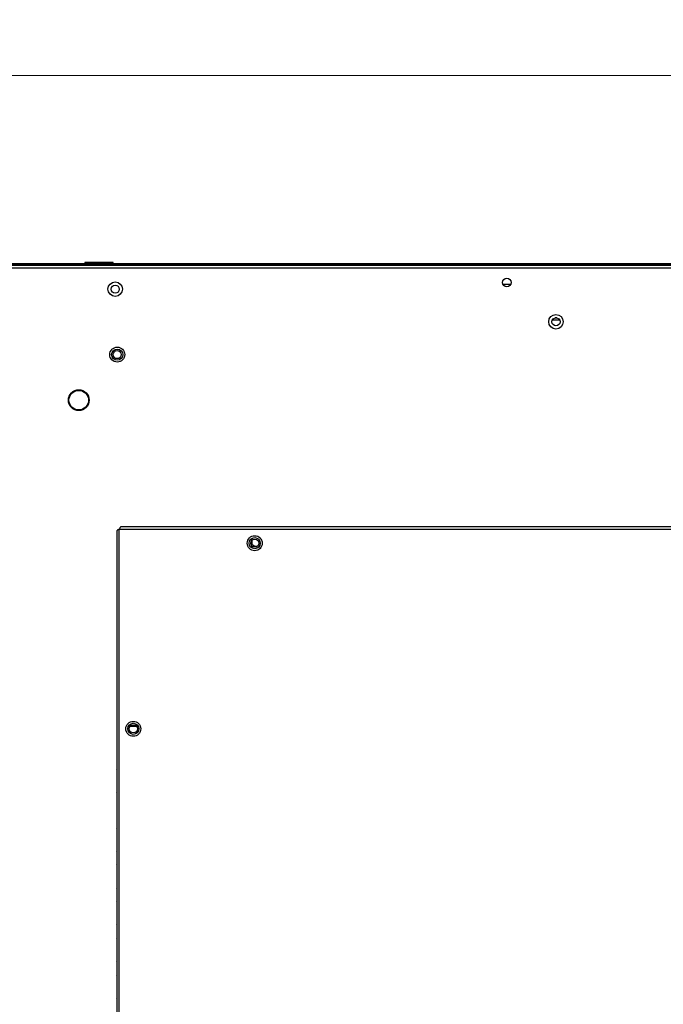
# Paper-space layout 'Sheet2' of a CAD drawing. Header units: millimetres. Extents: x 0 to 1118, y 0 to 864.
# Tile 70 of 232: x 239 to 326, y 397 to 530. Entities that reach past the tile are written whole.
import ezdxf

# ---------------------------------------------------------------- set-up
doc = ezdxf.new("R2010")
doc.units = ezdxf.units.MM
doc.styles.add('SLDTEXTSTYLE0', font='arial.ttf', dxfattribs={"width": 0.948})
doc.dimstyles.new('SLDDIMSTYLE0', dxfattribs={"dimtxt": 5.650301, "dimasz": 4.572, "dimexe": 0, "dimexo": 0.0625, "dimgap": 1.412575, "dimtad": 0, "dimtih": 1, "dimtoh": 1, "dimlfac": 3, "dimrnd": 1e-09, "dimzin": 12, "dimdsep": 46, "dimtxsty": 'SLDTEXTSTYLE0', "dimsah": 1, "dimcen": 0.09, "dimadec": 0, "dimazin": 3, "dimtfac": 1, "dimtofl": 0, "dimtmove": 0, "dimatfit": 3, "dimfxl": 1, "dimfrac": 2, "dimtolj": 1, "dimtzin": 12, "dimarcsym": 0})

# ---------------------------------------------------------------- blocks, each defined once
blk = doc.blocks.new('_D')
at = {"color": 7, "linetype": 'Continuous', "lineweight": 0}
for p, q in [((215.87, 498.85), (215.87, 524.36)), ((619.53, 498.85), (619.53, 524.36)), ((215.87, 522.76), (405.41, 522.76)), ((619.53, 522.76), (429.99, 522.76))]:
    blk.add_line(p, q, dxfattribs=at)
for points in [[(215.87, 522.76), (220.45, 521.99), (220.45, 523.52)], [(619.53, 522.76), (614.96, 523.52), (614.96, 521.99)]]:
    blk.add_solid(points, dxfattribs=at)
at = {"color": 7, "linetype": 'Continuous', "lineweight": 0, "char_height": 5.821, "attachment_point": 1, "style": 'SLDTEXTSTYLE0'}
for s, insert in [('1210.5', (405.84, 530.26)), ('(47.66)', (405.41, 521.58))]:
    blk.add_mtext(s, dxfattribs=dict(at, insert=insert))

psp = doc.layouts.new('Sheet2')

# ---------------------------------------------------------------- linework, layer by layer
at = {"color": 7, "linetype": 'Continuous', "lineweight": 30}
for p, q in [((216.4983, 496.6496), (618.9049, 496.6496)), ((618.6692, 496.9829), (216.734, 496.9829)), ((222.5664, 497.2496), (395.1266, 497.2496)), ((222.5664, 497.2029), (395.1249, 497.2029)), ((247.7083, 497.3556), (247.7083, 497.3289)), ((251.5416, 497.3556), (247.7083, 497.3556)), ((247.7083, 497.3289), (251.5416, 497.3289)), ((251.5416, 497.3289), (251.5416, 497.3556)), ((304.5048, 494.4062), (305.5651, 494.4062)), ((311.822, 489.8529), (311.5812, 489.8529)), ((312.2126, 489.5196), (311.1906, 489.5196)), ((252.0449, 460.8939), (252.0449, 307.1186)), ((252.3783, 306.8829), (252.3783, 461.1296)), ((252.3783, 461.1296), (331.6758, 461.1296)), ((331.6758, 461.4629), (252.614, 461.4629)), ((270.4076, 459.0112), (270.311, 458.9608)), ((270.4076, 459.0112), (270.4076, 459.6359)), ((253.8829, 434.3886), (254.6736, 434.3886))]:
    psp.add_line(p, q, dxfattribs=at)
for centre, radius in [((305.0349, 494.6496), 0.5833), ((251.8166, 493.7496), 0.9833), ((251.8166, 493.7496), 0.55), ((311.7016, 489.3163), 0.9833), ((311.7016, 489.3163), 0.55), ((252.0916, 484.8529), 1.0167), ((252.0916, 484.8529), 0.7562), ((252.0916, 484.8529), 0.55), ((246.8683, 478.6629), 1.4167), ((246.8683, 478.6629), 1.3333), ((270.7783, 459.2296), 1.0167), ((270.7783, 459.2296), 0.7562), ((270.7783, 459.2296), 0.55), ((254.2783, 434.0063), 1.0167), ((254.2783, 434.0063), 0.7562), ((254.2783, 434.0063), 0.55)]:
    psp.add_circle(centre, radius, dxfattribs=at)
for centre, start, end in [((252.1449, 428.462), 138.590378, 180), ((252.1449, 425.3953), 180, 221.409622), ((252.1449, 420.462), 138.590378, 180), ((252.1449, 417.3953), 180, 221.409622), ((252.1449, 415.462), 138.590378, 180), ((252.1449, 412.3953), 180, 221.409622), ((252.1449, 410.462), 138.590378, 180), ((252.1449, 407.3953), 180, 221.409622), ((252.1449, 405.462), 138.590378, 180), ((252.1449, 402.3953), 180, 221.409622), ((252.1449, 400.462), 138.590378, 180), ((252.1449, 397.3953), 180, 221.409622)]:
    psp.add_arc(centre, 0.1333, start, end, dxfattribs=at)
for points, knots in [([(252.3783, 461.1296), (252.3346, 461.11), (252.2472, 461.0707), (252.137, 461.0117), (252.06, 460.9528), (252.0499, 460.9135), (252.0449, 460.8939)], [0, 0, 0, 0, 0.24998923, 0.49999651, 0.74999912, 1, 1, 1, 1]), ([(252.614, 461.4629), (252.5943, 461.4579), (252.555, 461.4479), (252.4961, 461.3708), (252.4372, 461.2606), (252.3979, 461.1733), (252.3783, 461.1296)], [0, 0, 0, 0, 0.25000389, 0.49999638, 0.75000154, 1, 1, 1, 1]), ([(271.046, 458.7617), (270.9883, 458.7711), (270.7627, 458.808), (270.5591, 458.9245), (270.4076, 459.0112)], [0, 0, 0, 0, 0.25562456, 1, 1, 1, 1])]:
    psp.add_open_spline(points, degree=3, knots=knots, dxfattribs=at)

# ---------------------------------------------------------------- dimensions: what is measured, and where the dimension line sits
at = {"color": 7, "linetype": 'Continuous', "lineweight": 0}
dim = psp.add_linear_dim(base=(619.5299, 522.7556), p1=(215.8733, 497.2493), p2=(619.5299, 497.2493), text='1210.5\\P(47.66)', dimstyle='SLDDIMSTYLE0', dxfattribs=at)
dim.commit()
dim.dimension.update_dxf_attribs({"geometry": '_D', "text_midpoint": (417.7016, 522.7556), "dimtype": 160})

doc.saveas('drawing.dxf')
